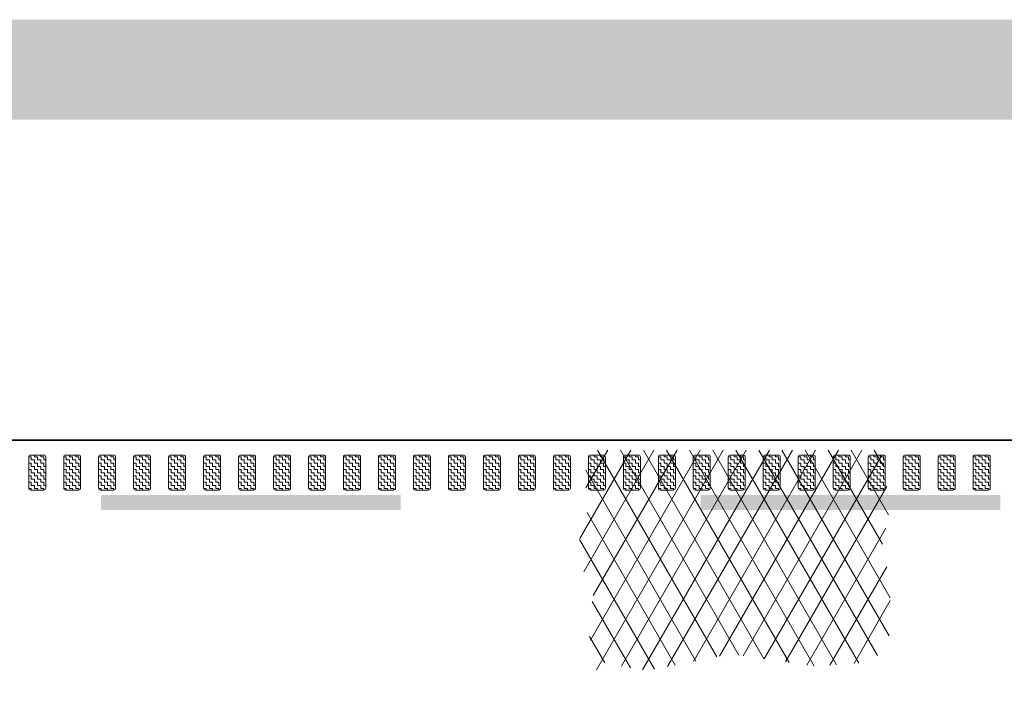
# Model space of a CAD drawing. Header units: metres. Extents: x -699 to 2316, y -1199 to 781.
# Tile 168 of 256: x 10 to 20, y -83 to -76. Entities that reach past the tile are written whole.
import ezdxf

# ---------------------------------------------------------------- set-up
doc = ezdxf.new("R2010")
doc.units = ezdxf.units.M
doc.linetypes.add('VW-3-3_STREEP', pattern=[6, 3, -3])
for name, color, linetype, lineweight in [('N-WA-VW-MARKERING_DYNAMISCH-G', 7, 'Continuous', 35), ('N-WE-VH-KANTVERHARDING-G', 210, 'Continuous', 35), ('N-WE-VH-VERHARDING_ASFALT-A', 252, 'Continuous', 18), ('N-WE-VW-MARKERING_LANGS_STREEP_33-G', 7, 'VW-3-3_STREEP', 13)]:
    doc.layers.add(name, color=color, linetype=linetype, lineweight=lineweight)
doc.layers.add('X-XX-AL-TEKENBLAD_VIEWPORT-G', color=7, linetype='Continuous', lineweight=18, plot=False)

msp = doc.modelspace()

# ---------------------------------------------------------------- hatches: boundary and pattern name
at = {"layer": 'N-WA-VW-MARKERING_DYNAMISCH-G', "lineweight": 9}
h = msp.add_hatch(dxfattribs=at)
h.set_pattern_fill('ZIGZAG', color=8, scale=0.01, angle=50.39495, style=0)
h.set_pattern_definition([(359.999999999, (277517.376857, 444069.223778), (0.0317499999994, -0.0317500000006), [0.03175, -0.03175]), (270, (277517.408607, 444069.223778), (-0.0317500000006, -0.0317499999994), [0.03175, -0.03175])])
edge = h.paths.add_edge_path()
edge.add_line((10.4966, -80.8743), (10.6266, -80.8743))
edge.add_arc((10.6266, -80.8543), 0.02, 270, 360)
edge.add_line((10.6466, -80.8543), (10.6466, -80.5443))
edge.add_arc((10.6266, -80.5443), 0.02, 0, 90)
edge.add_line((10.6266, -80.5243), (10.4966, -80.5243))
edge.add_arc((10.4966, -80.5443), 0.02, 90, 180)
edge.add_line((10.4766, -80.5443), (10.4766, -80.8543))
edge.add_arc((10.4966, -80.8543), 0.02, 180, 270)
h = msp.add_hatch(dxfattribs=at)
h.set_pattern_fill('ZIGZAG', color=8, scale=0.01, angle=50.39495, style=0)
h.set_pattern_definition([(359.999999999, (277517.726857, 444069.223778), (0.0317499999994, -0.0317500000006), [0.03175, -0.03175]), (270, (277517.758607, 444069.223778), (-0.0317500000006, -0.0317499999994), [0.03175, -0.03175])])
edge = h.paths.add_edge_path()
edge.add_line((10.8466, -80.8743), (10.9766, -80.8743))
edge.add_arc((10.9766, -80.8543), 0.02, 270, 360)
edge.add_line((10.9966, -80.8543), (10.9966, -80.5443))
edge.add_arc((10.9766, -80.5443), 0.02, 0, 90)
edge.add_line((10.9766, -80.5243), (10.8466, -80.5243))
edge.add_arc((10.8466, -80.5443), 0.02, 90, 180)
edge.add_line((10.8266, -80.5443), (10.8266, -80.8543))
edge.add_arc((10.8466, -80.8543), 0.02, 180, 270)
h = msp.add_hatch(dxfattribs=at)
h.set_pattern_fill('ZIGZAG', color=8, scale=0.01, angle=50.39495, style=0)
h.set_pattern_definition([(359.999999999, (277518.076857, 444069.223778), (0.0317499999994, -0.0317500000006), [0.03175, -0.03175]), (270, (277518.108607, 444069.223778), (-0.0317500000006, -0.0317499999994), [0.03175, -0.03175])])
edge = h.paths.add_edge_path()
edge.add_line((11.1966, -80.8743), (11.3266, -80.8743))
edge.add_arc((11.3266, -80.8543), 0.02, 270, 360)
edge.add_line((11.3466, -80.8543), (11.3466, -80.5443))
edge.add_arc((11.3266, -80.5443), 0.02, 0, 90)
edge.add_line((11.3266, -80.5243), (11.1966, -80.5243))
edge.add_arc((11.1966, -80.5443), 0.02, 90, 180)
edge.add_line((11.1766, -80.5443), (11.1766, -80.8543))
edge.add_arc((11.1966, -80.8543), 0.02, 180, 270)
h = msp.add_hatch(dxfattribs=at)
h.set_pattern_fill('ZIGZAG', color=8, scale=0.01, angle=50.39495, style=0)
h.set_pattern_definition([(359.999999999, (277518.426857, 444069.223778), (0.0317499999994, -0.0317500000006), [0.03175, -0.03175]), (270, (277518.458607, 444069.223778), (-0.0317500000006, -0.0317499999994), [0.03175, -0.03175])])
edge = h.paths.add_edge_path()
edge.add_line((11.5466, -80.8743), (11.6766, -80.8743))
edge.add_arc((11.6766, -80.8543), 0.02, 270, 360)
edge.add_line((11.6966, -80.8543), (11.6966, -80.5443))
edge.add_arc((11.6766, -80.5443), 0.02, 0, 90)
edge.add_line((11.6766, -80.5243), (11.5466, -80.5243))
edge.add_arc((11.5466, -80.5443), 0.02, 90, 180)
edge.add_line((11.5266, -80.5443), (11.5266, -80.8543))
edge.add_arc((11.5466, -80.8543), 0.02, 180, 270)
h = msp.add_hatch(dxfattribs=at)
h.set_pattern_fill('ZIGZAG', color=8, scale=0.01, angle=50.39495, style=0)
h.set_pattern_definition([(359.999999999, (277518.776857, 444069.223778), (0.0317499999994, -0.0317500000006), [0.03175, -0.03175]), (270, (277518.808607, 444069.223778), (-0.0317500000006, -0.0317499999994), [0.03175, -0.03175])])
edge = h.paths.add_edge_path()
edge.add_line((11.8966, -80.8743), (12.0266, -80.8743))
edge.add_arc((12.0266, -80.8543), 0.02, 270, 360)
edge.add_line((12.0466, -80.8543), (12.0466, -80.5443))
edge.add_arc((12.0266, -80.5443), 0.02, 0, 90)
edge.add_line((12.0266, -80.5243), (11.8966, -80.5243))
edge.add_arc((11.8966, -80.5443), 0.02, 90, 180)
edge.add_line((11.8766, -80.5443), (11.8766, -80.8543))
edge.add_arc((11.8966, -80.8543), 0.02, 180, 270)
h = msp.add_hatch(dxfattribs=at)
h.set_pattern_fill('ZIGZAG', color=8, scale=0.01, angle=50.39495, style=0)
h.set_pattern_definition([(359.999999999, (277519.126857, 444069.223778), (0.0317499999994, -0.0317500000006), [0.03175, -0.03175]), (270, (277519.158607, 444069.223778), (-0.0317500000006, -0.0317499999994), [0.03175, -0.03175])])
edge = h.paths.add_edge_path()
edge.add_line((12.2466, -80.8743), (12.3766, -80.8743))
edge.add_arc((12.3766, -80.8543), 0.02, 270, 360)
edge.add_line((12.3966, -80.8543), (12.3966, -80.5443))
edge.add_arc((12.3766, -80.5443), 0.02, 0, 90)
edge.add_line((12.3766, -80.5243), (12.2466, -80.5243))
edge.add_arc((12.2466, -80.5443), 0.02, 90, 180)
edge.add_line((12.2266, -80.5443), (12.2266, -80.8543))
edge.add_arc((12.2466, -80.8543), 0.02, 180, 270)
h = msp.add_hatch(dxfattribs=at)
h.set_pattern_fill('ZIGZAG', color=8, scale=0.01, angle=50.39495, style=0)
h.set_pattern_definition([(359.999999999, (277519.476857, 444069.223778), (0.0317499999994, -0.0317500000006), [0.03175, -0.03175]), (270, (277519.508607, 444069.223778), (-0.0317500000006, -0.0317499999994), [0.03175, -0.03175])])
edge = h.paths.add_edge_path()
edge.add_line((12.5966, -80.8743), (12.7266, -80.8743))
edge.add_arc((12.7266, -80.8543), 0.02, 270, 360)
edge.add_line((12.7466, -80.8543), (12.7466, -80.5443))
edge.add_arc((12.7266, -80.5443), 0.02, 0, 90)
edge.add_line((12.7266, -80.5243), (12.5966, -80.5243))
edge.add_arc((12.5966, -80.5443), 0.02, 90, 180)
edge.add_line((12.5766, -80.5443), (12.5766, -80.8543))
edge.add_arc((12.5966, -80.8543), 0.02, 180, 270)
h = msp.add_hatch(dxfattribs=at)
h.set_pattern_fill('ZIGZAG', color=8, scale=0.01, angle=50.39495, style=0)
h.set_pattern_definition([(359.999999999, (277519.826857, 444069.223778), (0.0317499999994, -0.0317500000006), [0.03175, -0.03175]), (270, (277519.858607, 444069.223778), (-0.0317500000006, -0.0317499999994), [0.03175, -0.03175])])
edge = h.paths.add_edge_path()
edge.add_line((12.9466, -80.8743), (13.0766, -80.8743))
edge.add_arc((13.0766, -80.8543), 0.02, 270, 360)
edge.add_line((13.0966, -80.8543), (13.0966, -80.5443))
edge.add_arc((13.0766, -80.5443), 0.02, 0, 90)
edge.add_line((13.0766, -80.5243), (12.9466, -80.5243))
edge.add_arc((12.9466, -80.5443), 0.02, 90, 180)
edge.add_line((12.9266, -80.5443), (12.9266, -80.8543))
edge.add_arc((12.9466, -80.8543), 0.02, 180, 270)
h = msp.add_hatch(dxfattribs=at)
h.set_pattern_fill('ZIGZAG', color=8, scale=0.01, angle=50.39495, style=0)
h.set_pattern_definition([(359.999999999, (277520.176857, 444069.223778), (0.0317499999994, -0.0317500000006), [0.03175, -0.03175]), (270, (277520.208607, 444069.223778), (-0.0317500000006, -0.0317499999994), [0.03175, -0.03175])])
edge = h.paths.add_edge_path()
edge.add_line((13.2966, -80.8743), (13.4266, -80.8743))
edge.add_arc((13.4266, -80.8543), 0.02, 270, 360)
edge.add_line((13.4466, -80.8543), (13.4466, -80.5443))
edge.add_arc((13.4266, -80.5443), 0.02, 0, 90)
edge.add_line((13.4266, -80.5243), (13.2966, -80.5243))
edge.add_arc((13.2966, -80.5443), 0.02, 90, 180)
edge.add_line((13.2766, -80.5443), (13.2766, -80.8543))
edge.add_arc((13.2966, -80.8543), 0.02, 180, 270)
h = msp.add_hatch(dxfattribs=at)
h.set_pattern_fill('ZIGZAG', color=8, scale=0.01, angle=50.39495, style=0)
h.set_pattern_definition([(359.999999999, (277520.526857, 444069.223778), (0.0317499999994, -0.0317500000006), [0.03175, -0.03175]), (270, (277520.558607, 444069.223778), (-0.0317500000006, -0.0317499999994), [0.03175, -0.03175])])
edge = h.paths.add_edge_path()
edge.add_line((13.6466, -80.8743), (13.7766, -80.8743))
edge.add_arc((13.7766, -80.8543), 0.02, 270, 360)
edge.add_line((13.7966, -80.8543), (13.7966, -80.5443))
edge.add_arc((13.7766, -80.5443), 0.02, 0, 90)
edge.add_line((13.7766, -80.5243), (13.6466, -80.5243))
edge.add_arc((13.6466, -80.5443), 0.02, 90, 180)
edge.add_line((13.6266, -80.5443), (13.6266, -80.8543))
edge.add_arc((13.6466, -80.8543), 0.02, 180, 270)
h = msp.add_hatch(dxfattribs=at)
h.set_pattern_fill('ZIGZAG', color=8, scale=0.01, angle=50.39495, style=0)
h.set_pattern_definition([(359.999999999, (277520.876857, 444069.223778), (0.0317499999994, -0.0317500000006), [0.03175, -0.03175]), (270, (277520.908607, 444069.223778), (-0.0317500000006, -0.0317499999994), [0.03175, -0.03175])])
edge = h.paths.add_edge_path()
edge.add_line((13.9966, -80.8743), (14.1266, -80.8743))
edge.add_arc((14.1266, -80.8543), 0.02, 270, 360)
edge.add_line((14.1466, -80.8543), (14.1466, -80.5443))
edge.add_arc((14.1266, -80.5443), 0.02, 0, 90)
edge.add_line((14.1266, -80.5243), (13.9966, -80.5243))
edge.add_arc((13.9966, -80.5443), 0.02, 90, 180)
edge.add_line((13.9766, -80.5443), (13.9766, -80.8543))
edge.add_arc((13.9966, -80.8543), 0.02, 180, 270)
h = msp.add_hatch(dxfattribs=at)
h.set_pattern_fill('ZIGZAG', color=8, scale=0.01, angle=50.39495, style=0)
h.set_pattern_definition([(359.999999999, (277521.226857, 444069.223778), (0.0317499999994, -0.0317500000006), [0.03175, -0.03175]), (270, (277521.258607, 444069.223778), (-0.0317500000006, -0.0317499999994), [0.03175, -0.03175])])
edge = h.paths.add_edge_path()
edge.add_line((14.3466, -80.8743), (14.4766, -80.8743))
edge.add_arc((14.4766, -80.8543), 0.02, 270, 360)
edge.add_line((14.4966, -80.8543), (14.4966, -80.5443))
edge.add_arc((14.4766, -80.5443), 0.02, 0, 90)
edge.add_line((14.4766, -80.5243), (14.3466, -80.5243))
edge.add_arc((14.3466, -80.5443), 0.02, 90, 180)
edge.add_line((14.3266, -80.5443), (14.3266, -80.8543))
edge.add_arc((14.3466, -80.8543), 0.02, 180, 270)
h = msp.add_hatch(dxfattribs=at)
h.set_pattern_fill('ZIGZAG', color=8, scale=0.01, angle=50.39495, style=0)
h.set_pattern_definition([(359.999999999, (277521.576857, 444069.223778), (0.0317499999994, -0.0317500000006), [0.03175, -0.03175]), (270, (277521.608607, 444069.223778), (-0.0317500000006, -0.0317499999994), [0.03175, -0.03175])])
edge = h.paths.add_edge_path()
edge.add_line((14.6966, -80.8743), (14.8266, -80.8743))
edge.add_arc((14.8266, -80.8543), 0.02, 270, 360)
edge.add_line((14.8466, -80.8543), (14.8466, -80.5443))
edge.add_arc((14.8266, -80.5443), 0.02, 0, 90)
edge.add_line((14.8266, -80.5243), (14.6966, -80.5243))
edge.add_arc((14.6966, -80.5443), 0.02, 90, 180)
edge.add_line((14.6766, -80.5443), (14.6766, -80.8543))
edge.add_arc((14.6966, -80.8543), 0.02, 180, 270)
h = msp.add_hatch(dxfattribs=at)
h.set_pattern_fill('ZIGZAG', color=8, scale=0.01, angle=50.39495, style=0)
h.set_pattern_definition([(359.999999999, (277521.926857, 444069.223778), (0.0317499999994, -0.0317500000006), [0.03175, -0.03175]), (270, (277521.958607, 444069.223778), (-0.0317500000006, -0.0317499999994), [0.03175, -0.03175])])
edge = h.paths.add_edge_path()
edge.add_line((15.0466, -80.8743), (15.1766, -80.8743))
edge.add_arc((15.1766, -80.8543), 0.02, 270, 360)
edge.add_line((15.1966, -80.8543), (15.1966, -80.5443))
edge.add_arc((15.1766, -80.5443), 0.02, 0, 90)
edge.add_line((15.1766, -80.5243), (15.0466, -80.5243))
edge.add_arc((15.0466, -80.5443), 0.02, 90, 180)
edge.add_line((15.0266, -80.5443), (15.0266, -80.8543))
edge.add_arc((15.0466, -80.8543), 0.02, 180, 270)
h = msp.add_hatch(dxfattribs=at)
h.set_pattern_fill('ZIGZAG', color=8, scale=0.01, angle=50.39495, style=0)
h.set_pattern_definition([(359.999999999, (277522.276857, 444069.223778), (0.0317499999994, -0.0317500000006), [0.03175, -0.03175]), (270, (277522.308607, 444069.223778), (-0.0317500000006, -0.0317499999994), [0.03175, -0.03175])])
edge = h.paths.add_edge_path()
edge.add_line((15.3966, -80.8743), (15.5266, -80.8743))
edge.add_arc((15.5266, -80.8543), 0.02, 270, 360)
edge.add_line((15.5466, -80.8543), (15.5466, -80.5443))
edge.add_arc((15.5266, -80.5443), 0.02, 0, 90)
edge.add_line((15.5266, -80.5243), (15.3966, -80.5243))
edge.add_arc((15.3966, -80.5443), 0.02, 90, 180)
edge.add_line((15.3766, -80.5443), (15.3766, -80.8543))
edge.add_arc((15.3966, -80.8543), 0.02, 180, 270)
h = msp.add_hatch(dxfattribs=at)
h.set_pattern_fill('ZIGZAG', color=8, scale=0.01, angle=50.39495, style=0)
h.set_pattern_definition([(359.999999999, (277522.626857, 444069.223778), (0.0317499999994, -0.0317500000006), [0.03175, -0.03175]), (270, (277522.658607, 444069.223778), (-0.0317500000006, -0.0317499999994), [0.03175, -0.03175])])
edge = h.paths.add_edge_path()
edge.add_line((15.7466, -80.8743), (15.8766, -80.8743))
edge.add_arc((15.8766, -80.8543), 0.02, 270, 360)
edge.add_line((15.8966, -80.8543), (15.8966, -80.5443))
edge.add_arc((15.8766, -80.5443), 0.02, 0, 90)
edge.add_line((15.8766, -80.5243), (15.7466, -80.5243))
edge.add_arc((15.7466, -80.5443), 0.02, 90, 180)
edge.add_line((15.7266, -80.5443), (15.7266, -80.8543))
edge.add_arc((15.7466, -80.8543), 0.02, 180, 270)
h = msp.add_hatch(dxfattribs=at)
h.set_pattern_fill('ZIGZAG', color=8, scale=0.01, angle=50.39495, style=0)
h.set_pattern_definition([(359.999999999, (277522.976857, 444069.223778), (0.0317499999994, -0.0317500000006), [0.03175, -0.03175]), (270, (277523.008607, 444069.223778), (-0.0317500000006, -0.0317499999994), [0.03175, -0.03175])])
edge = h.paths.add_edge_path()
edge.add_line((16.0966, -80.8743), (16.2266, -80.8743))
edge.add_arc((16.2266, -80.8543), 0.02, 270, 360)
edge.add_line((16.2466, -80.8543), (16.2466, -80.5443))
edge.add_arc((16.2266, -80.5443), 0.02, 0, 90)
edge.add_line((16.2266, -80.5243), (16.0966, -80.5243))
edge.add_arc((16.0966, -80.5443), 0.02, 90, 180)
edge.add_line((16.0766, -80.5443), (16.0766, -80.8543))
edge.add_arc((16.0966, -80.8543), 0.02, 180, 270)
h = msp.add_hatch(dxfattribs=at)
h.set_pattern_fill('ZIGZAG', color=8, scale=0.01, angle=50.39495, style=0)
h.set_pattern_definition([(359.999999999, (277523.326857, 444069.223778), (0.0317499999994, -0.0317500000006), [0.03175, -0.03175]), (270, (277523.358607, 444069.223778), (-0.0317500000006, -0.0317499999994), [0.03175, -0.03175])])
edge = h.paths.add_edge_path()
edge.add_line((16.4466, -80.8743), (16.5766, -80.8743))
edge.add_arc((16.5766, -80.8543), 0.02, 270, 360)
edge.add_line((16.5966, -80.8543), (16.5966, -80.5443))
edge.add_arc((16.5766, -80.5443), 0.02, 0, 90)
edge.add_line((16.5766, -80.5243), (16.4466, -80.5243))
edge.add_arc((16.4466, -80.5443), 0.02, 90, 180)
edge.add_line((16.4266, -80.5443), (16.4266, -80.8543))
edge.add_arc((16.4466, -80.8543), 0.02, 180, 270)
h = msp.add_hatch(dxfattribs=at)
h.set_pattern_fill('ZIGZAG', color=8, scale=0.01, angle=50.39495, style=0)
h.set_pattern_definition([(359.999999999, (277523.676857, 444069.223778), (0.0317499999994, -0.0317500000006), [0.03175, -0.03175]), (270, (277523.708607, 444069.223778), (-0.0317500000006, -0.0317499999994), [0.03175, -0.03175])])
edge = h.paths.add_edge_path()
edge.add_line((16.7966, -80.8743), (16.9266, -80.8743))
edge.add_arc((16.9266, -80.8543), 0.02, 270, 360)
edge.add_line((16.9466, -80.8543), (16.9466, -80.5443))
edge.add_arc((16.9266, -80.5443), 0.02, 0, 90)
edge.add_line((16.9266, -80.5243), (16.7966, -80.5243))
edge.add_arc((16.7966, -80.5443), 0.02, 90, 180)
edge.add_line((16.7766, -80.5443), (16.7766, -80.8543))
edge.add_arc((16.7966, -80.8543), 0.02, 180, 270)
h = msp.add_hatch(dxfattribs=at)
h.set_pattern_fill('ZIGZAG', color=8, scale=0.01, angle=50.39495, style=0)
h.set_pattern_definition([(359.999999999, (277524.026857, 444069.223778), (0.0317499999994, -0.0317500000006), [0.03175, -0.03175]), (270, (277524.058607, 444069.223778), (-0.0317500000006, -0.0317499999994), [0.03175, -0.03175])])
edge = h.paths.add_edge_path()
edge.add_line((17.1466, -80.8743), (17.2766, -80.8743))
edge.add_arc((17.2766, -80.8543), 0.02, 270, 360)
edge.add_line((17.2966, -80.8543), (17.2966, -80.5443))
edge.add_arc((17.2766, -80.5443), 0.02, 0, 90)
edge.add_line((17.2766, -80.5243), (17.1466, -80.5243))
edge.add_arc((17.1466, -80.5443), 0.02, 90, 180)
edge.add_line((17.1266, -80.5443), (17.1266, -80.8543))
edge.add_arc((17.1466, -80.8543), 0.02, 180, 270)
h = msp.add_hatch(dxfattribs=at)
h.set_pattern_fill('ZIGZAG', color=8, scale=0.01, angle=50.39495, style=0)
h.set_pattern_definition([(359.999999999, (277524.376857, 444069.223778), (0.0317499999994, -0.0317500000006), [0.03175, -0.03175]), (270, (277524.408607, 444069.223778), (-0.0317500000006, -0.0317499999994), [0.03175, -0.03175])])
edge = h.paths.add_edge_path()
edge.add_line((17.4966, -80.8743), (17.6266, -80.8743))
edge.add_arc((17.6266, -80.8543), 0.02, 270, 360)
edge.add_line((17.6466, -80.8543), (17.6466, -80.5443))
edge.add_arc((17.6266, -80.5443), 0.02, 0, 90)
edge.add_line((17.6266, -80.5243), (17.4966, -80.5243))
edge.add_arc((17.4966, -80.5443), 0.02, 90, 180)
edge.add_line((17.4766, -80.5443), (17.4766, -80.8543))
edge.add_arc((17.4966, -80.8543), 0.02, 180, 270)
h = msp.add_hatch(dxfattribs=at)
h.set_pattern_fill('ZIGZAG', color=8, scale=0.01, angle=50.39495, style=0)
h.set_pattern_definition([(359.999999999, (277524.726857, 444069.223778), (0.0317499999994, -0.0317500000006), [0.03175, -0.03175]), (270, (277524.758607, 444069.223778), (-0.0317500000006, -0.0317499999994), [0.03175, -0.03175])])
edge = h.paths.add_edge_path()
edge.add_line((17.8466, -80.8743), (17.9766, -80.8743))
edge.add_arc((17.9766, -80.8543), 0.02, 270, 360)
edge.add_line((17.9966, -80.8543), (17.9966, -80.5443))
edge.add_arc((17.9766, -80.5443), 0.02, 0, 90)
edge.add_line((17.9766, -80.5243), (17.8466, -80.5243))
edge.add_arc((17.8466, -80.5443), 0.02, 90, 180)
edge.add_line((17.8266, -80.5443), (17.8266, -80.8543))
edge.add_arc((17.8466, -80.8543), 0.02, 180, 270)
h = msp.add_hatch(dxfattribs=at)
h.set_pattern_fill('ZIGZAG', color=8, scale=0.01, angle=50.39495, style=0)
h.set_pattern_definition([(359.999999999, (277525.076857, 444069.223778), (0.0317499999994, -0.0317500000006), [0.03175, -0.03175]), (270, (277525.108607, 444069.223778), (-0.0317500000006, -0.0317499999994), [0.03175, -0.03175])])
edge = h.paths.add_edge_path()
edge.add_line((18.1966, -80.8743), (18.3266, -80.8743))
edge.add_arc((18.3266, -80.8543), 0.02, 270, 360)
edge.add_line((18.3466, -80.8543), (18.3466, -80.5443))
edge.add_arc((18.3266, -80.5443), 0.02, 0, 90)
edge.add_line((18.3266, -80.5243), (18.1966, -80.5243))
edge.add_arc((18.1966, -80.5443), 0.02, 90, 180)
edge.add_line((18.1766, -80.5443), (18.1766, -80.8543))
edge.add_arc((18.1966, -80.8543), 0.02, 180, 270)
h = msp.add_hatch(dxfattribs=at)
h.set_pattern_fill('ZIGZAG', color=8, scale=0.01, angle=50.39495, style=0)
h.set_pattern_definition([(359.999999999, (277525.426857, 444069.223778), (0.0317499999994, -0.0317500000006), [0.03175, -0.03175]), (270, (277525.458607, 444069.223778), (-0.0317500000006, -0.0317499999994), [0.03175, -0.03175])])
edge = h.paths.add_edge_path()
edge.add_line((18.5466, -80.8743), (18.6766, -80.8743))
edge.add_arc((18.6766, -80.8543), 0.02, 270, 360)
edge.add_line((18.6966, -80.8543), (18.6966, -80.5443))
edge.add_arc((18.6766, -80.5443), 0.02, 0, 90)
edge.add_line((18.6766, -80.5243), (18.5466, -80.5243))
edge.add_arc((18.5466, -80.5443), 0.02, 90, 180)
edge.add_line((18.5266, -80.5443), (18.5266, -80.8543))
edge.add_arc((18.5466, -80.8543), 0.02, 180, 270)
h = msp.add_hatch(dxfattribs=at)
h.set_pattern_fill('ZIGZAG', color=8, scale=0.01, angle=50.39495, style=0)
h.set_pattern_definition([(359.999999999, (277525.776857, 444069.223778), (0.0317499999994, -0.0317500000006), [0.03175, -0.03175]), (270, (277525.808607, 444069.223778), (-0.0317500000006, -0.0317499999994), [0.03175, -0.03175])])
edge = h.paths.add_edge_path()
edge.add_line((18.8966, -80.8743), (19.0266, -80.8743))
edge.add_arc((19.0266, -80.8543), 0.02, 270, 360)
edge.add_line((19.0466, -80.8543), (19.0466, -80.5443))
edge.add_arc((19.0266, -80.5443), 0.02, 0, 90)
edge.add_line((19.0266, -80.5243), (18.8966, -80.5243))
edge.add_arc((18.8966, -80.5443), 0.02, 90, 180)
edge.add_line((18.8766, -80.5443), (18.8766, -80.8543))
edge.add_arc((18.8966, -80.8543), 0.02, 180, 270)
h = msp.add_hatch(dxfattribs=at)
h.set_pattern_fill('ZIGZAG', color=8, scale=0.01, angle=50.39495, style=0)
h.set_pattern_definition([(359.999999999, (277526.126857, 444069.223778), (0.0317499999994, -0.0317500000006), [0.03175, -0.03175]), (270, (277526.158607, 444069.223778), (-0.0317500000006, -0.0317499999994), [0.03175, -0.03175])])
edge = h.paths.add_edge_path()
edge.add_line((19.2466, -80.8743), (19.3766, -80.8743))
edge.add_arc((19.3766, -80.8543), 0.02, 270, 360)
edge.add_line((19.3966, -80.8543), (19.3966, -80.5443))
edge.add_arc((19.3766, -80.5443), 0.02, 0, 90)
edge.add_line((19.3766, -80.5243), (19.2466, -80.5243))
edge.add_arc((19.2466, -80.5443), 0.02, 90, 180)
edge.add_line((19.2266, -80.5443), (19.2266, -80.8543))
edge.add_arc((19.2466, -80.8543), 0.02, 180, 270)
h = msp.add_hatch(dxfattribs=at)
h.set_pattern_fill('ZIGZAG', color=8, scale=0.01, angle=50.39495, style=0)
h.set_pattern_definition([(359.999999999, (277526.476857, 444069.223778), (0.0317499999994, -0.0317500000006), [0.03175, -0.03175]), (270, (277526.508607, 444069.223778), (-0.0317500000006, -0.0317499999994), [0.03175, -0.03175])])
edge = h.paths.add_edge_path()
edge.add_line((19.5966, -80.8743), (19.7266, -80.8743))
edge.add_arc((19.7266, -80.8543), 0.02, 270, 360)
edge.add_line((19.7466, -80.8543), (19.7466, -80.5443))
edge.add_arc((19.7266, -80.5443), 0.02, 0, 90)
edge.add_line((19.7266, -80.5243), (19.5966, -80.5243))
edge.add_arc((19.5966, -80.5443), 0.02, 90, 180)
edge.add_line((19.5766, -80.5443), (19.5766, -80.8543))
edge.add_arc((19.5966, -80.8543), 0.02, 180, 270)
h = msp.add_hatch(dxfattribs=at)
h.set_pattern_fill('ZIGZAG', color=8, scale=0.01, angle=50.39495, style=0)
h.set_pattern_definition([(359.999999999, (277526.826857, 444069.223778), (0.0317499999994, -0.0317500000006), [0.03175, -0.03175]), (270, (277526.858607, 444069.223778), (-0.0317500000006, -0.0317499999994), [0.03175, -0.03175])])
edge = h.paths.add_edge_path()
edge.add_line((19.9466, -80.8743), (20.0766, -80.8743))
edge.add_arc((20.0766, -80.8543), 0.02, 270, 360)
edge.add_line((20.0966, -80.8543), (20.0966, -80.5443))
edge.add_arc((20.0766, -80.5443), 0.02, 0, 90)
edge.add_line((20.0766, -80.5243), (19.9466, -80.5243))
edge.add_arc((19.9466, -80.5443), 0.02, 90, 180)
edge.add_line((19.9266, -80.5443), (19.9266, -80.8543))
edge.add_arc((19.9466, -80.8543), 0.02, 180, 270)

# ---------------------------------------------------------------- linework, layer by layer
at = {"layer": 'N-WA-VW-MARKERING_DYNAMISCH-G', "color": 8, "lineweight": 9}
for points in [[(10.4966, -80.8743), (10.6266, -80.8743, 0.414214), (10.6466, -80.8543), (10.6466, -80.5443, 0.414214), (10.6266, -80.5243), (10.4966, -80.5243, 0.414214), (10.4766, -80.5443), (10.4766, -80.8543, 0.414214)], [(10.8466, -80.8743), (10.9766, -80.8743, 0.414214), (10.9966, -80.8543), (10.9966, -80.5443, 0.414214), (10.9766, -80.5243), (10.8466, -80.5243, 0.414214), (10.8266, -80.5443), (10.8266, -80.8543, 0.414214)], [(11.1966, -80.8743), (11.3266, -80.8743, 0.414214), (11.3466, -80.8543), (11.3466, -80.5443, 0.414214), (11.3266, -80.5243), (11.1966, -80.5243, 0.414214), (11.1766, -80.5443), (11.1766, -80.8543, 0.414214)], [(11.5466, -80.8743), (11.6766, -80.8743, 0.414214), (11.6966, -80.8543), (11.6966, -80.5443, 0.414214), (11.6766, -80.5243), (11.5466, -80.5243, 0.414214), (11.5266, -80.5443), (11.5266, -80.8543, 0.414214)], [(11.8966, -80.8743), (12.0266, -80.8743, 0.414214), (12.0466, -80.8543), (12.0466, -80.5443, 0.414214), (12.0266, -80.5243), (11.8966, -80.5243, 0.414214), (11.8766, -80.5443), (11.8766, -80.8543, 0.414214)], [(12.2466, -80.8743), (12.3766, -80.8743, 0.414214), (12.3966, -80.8543), (12.3966, -80.5443, 0.414214), (12.3766, -80.5243), (12.2466, -80.5243, 0.414214), (12.2266, -80.5443), (12.2266, -80.8543, 0.414214)], [(12.5966, -80.8743), (12.7266, -80.8743, 0.414214), (12.7466, -80.8543), (12.7466, -80.5443, 0.414214), (12.7266, -80.5243), (12.5966, -80.5243, 0.414214), (12.5766, -80.5443), (12.5766, -80.8543, 0.414214)], [(12.9466, -80.8743), (13.0766, -80.8743, 0.414214), (13.0966, -80.8543), (13.0966, -80.5443, 0.414214), (13.0766, -80.5243), (12.9466, -80.5243, 0.414214), (12.9266, -80.5443), (12.9266, -80.8543, 0.414214)], [(13.2966, -80.8743), (13.4266, -80.8743, 0.414214), (13.4466, -80.8543), (13.4466, -80.5443, 0.414214), (13.4266, -80.5243), (13.2966, -80.5243, 0.414214), (13.2766, -80.5443), (13.2766, -80.8543, 0.414214)], [(13.6466, -80.8743), (13.7766, -80.8743, 0.414214), (13.7966, -80.8543), (13.7966, -80.5443, 0.414214), (13.7766, -80.5243), (13.6466, -80.5243, 0.414214), (13.6266, -80.5443), (13.6266, -80.8543, 0.414214)], [(13.9966, -80.8743), (14.1266, -80.8743, 0.414214), (14.1466, -80.8543), (14.1466, -80.5443, 0.414214), (14.1266, -80.5243), (13.9966, -80.5243, 0.414214), (13.9766, -80.5443), (13.9766, -80.8543, 0.414214)], [(14.3466, -80.8743), (14.4766, -80.8743, 0.414214), (14.4966, -80.8543), (14.4966, -80.5443, 0.414214), (14.4766, -80.5243), (14.3466, -80.5243, 0.414214), (14.3266, -80.5443), (14.3266, -80.8543, 0.414214)], [(14.6966, -80.8743), (14.8266, -80.8743, 0.414214), (14.8466, -80.8543), (14.8466, -80.5443, 0.414214), (14.8266, -80.5243), (14.6966, -80.5243, 0.414214), (14.6766, -80.5443), (14.6766, -80.8543, 0.414214)], [(15.0466, -80.8743), (15.1766, -80.8743, 0.414214), (15.1966, -80.8543), (15.1966, -80.5443, 0.414214), (15.1766, -80.5243), (15.0466, -80.5243, 0.414214), (15.0266, -80.5443), (15.0266, -80.8543, 0.414214)], [(15.3966, -80.8743), (15.5266, -80.8743, 0.414214), (15.5466, -80.8543), (15.5466, -80.5443, 0.414214), (15.5266, -80.5243), (15.3966, -80.5243, 0.414214), (15.3766, -80.5443), (15.3766, -80.8543, 0.414214)], [(15.7466, -80.8743), (15.8766, -80.8743, 0.414214), (15.8966, -80.8543), (15.8966, -80.5443, 0.414214), (15.8766, -80.5243), (15.7466, -80.5243, 0.414214), (15.7266, -80.5443), (15.7266, -80.8543, 0.414214)], [(16.0966, -80.8743), (16.2266, -80.8743, 0.414214), (16.2466, -80.8543), (16.2466, -80.5443, 0.414214), (16.2266, -80.5243), (16.0966, -80.5243, 0.414214), (16.0766, -80.5443), (16.0766, -80.8543, 0.414214)], [(16.4466, -80.8743), (16.5766, -80.8743, 0.414214), (16.5966, -80.8543), (16.5966, -80.5443, 0.414214), (16.5766, -80.5243), (16.4466, -80.5243, 0.414214), (16.4266, -80.5443), (16.4266, -80.8543, 0.414214)], [(16.7966, -80.8743), (16.9266, -80.8743, 0.414214), (16.9466, -80.8543), (16.9466, -80.5443, 0.414214), (16.9266, -80.5243), (16.7966, -80.5243, 0.414214), (16.7766, -80.5443), (16.7766, -80.8543, 0.414214)], [(17.1466, -80.8743), (17.2766, -80.8743, 0.414214), (17.2966, -80.8543), (17.2966, -80.5443, 0.414214), (17.2766, -80.5243), (17.1466, -80.5243, 0.414214), (17.1266, -80.5443), (17.1266, -80.8543, 0.414214)], [(17.4966, -80.8743), (17.6266, -80.8743, 0.414214), (17.6466, -80.8543), (17.6466, -80.5443, 0.414214), (17.6266, -80.5243), (17.4966, -80.5243, 0.414214), (17.4766, -80.5443), (17.4766, -80.8543, 0.414214)], [(17.8466, -80.8743), (17.9766, -80.8743, 0.414214), (17.9966, -80.8543), (17.9966, -80.5443, 0.414214), (17.9766, -80.5243), (17.8466, -80.5243, 0.414214), (17.8266, -80.5443), (17.8266, -80.8543, 0.414214)], [(18.1966, -80.8743), (18.3266, -80.8743, 0.414214), (18.3466, -80.8543), (18.3466, -80.5443, 0.414214), (18.3266, -80.5243), (18.1966, -80.5243, 0.414214), (18.1766, -80.5443), (18.1766, -80.8543, 0.414214)], [(18.5466, -80.8743), (18.6766, -80.8743, 0.414214), (18.6966, -80.8543), (18.6966, -80.5443, 0.414214), (18.6766, -80.5243), (18.5466, -80.5243, 0.414214), (18.5266, -80.5443), (18.5266, -80.8543, 0.414214)], [(18.8966, -80.8743), (19.0266, -80.8743, 0.414214), (19.0466, -80.8543), (19.0466, -80.5443, 0.414214), (19.0266, -80.5243), (18.8966, -80.5243, 0.414214), (18.8766, -80.5443), (18.8766, -80.8543, 0.414214)], [(19.2466, -80.8743), (19.3766, -80.8743, 0.414214), (19.3966, -80.8543), (19.3966, -80.5443, 0.414214), (19.3766, -80.5243), (19.2466, -80.5243, 0.414214), (19.2266, -80.5443), (19.2266, -80.8543, 0.414214)], [(19.5966, -80.8743), (19.7266, -80.8743, 0.414214), (19.7466, -80.8543), (19.7466, -80.5443, 0.414214), (19.7266, -80.5243), (19.5966, -80.5243, 0.414214), (19.5766, -80.5443), (19.5766, -80.8543, 0.414214)], [(19.9466, -80.8743), (20.0766, -80.8743, 0.414214), (20.0966, -80.8543), (20.0966, -80.5443, 0.414214), (20.0766, -80.5243), (19.9466, -80.5243, 0.414214), (19.9266, -80.5443), (19.9266, -80.8543, 0.414214)]]:
    msp.add_lwpolyline(points, format="xyb", close=True, dxfattribs=at)
at = {"layer": 'N-WE-VH-KANTVERHARDING-G'}
msp.add_line((-0.8013, -80.3743), (32.4664, -80.3743), dxfattribs=at)
at = {"layer": 'N-WE-VH-VERHARDING_ASFALT-A'}
for p, q in [((15.9913, -81.3584), (16.5017, -80.4743)), ((16.0298, -81.6917), (16.7327, -80.4743)), ((16.0522, -80.8528), (16.2708, -80.4743)), ((16.0981, -82.3734), (17.1945, -80.4743)), ((16.124, -81.9285), (16.9636, -80.4743)), ((16.1574, -82.6707), (17.4255, -80.4743)), ((16.1662, -80.4743), (17.3602, -82.5424)), ((16.3971, -80.4743), (17.5807, -82.5243)), ((16.4094, -82.6342), (17.6564, -80.4743)), ((16.6181, -82.6727), (17.8874, -80.4743)), ((16.6281, -80.4743), (17.8328, -82.561)), ((16.859, -80.4743), (18.085, -82.5977)), ((16.8681, -82.6397), (18.1183, -80.4743)), ((17.0899, -80.4743), (18.3371, -82.6345)), ((17.1288, -82.5882), (18.3492, -80.4743)), ((17.3209, -80.4743), (18.5601, -82.6207)), ((17.3895, -82.5366), (18.5802, -80.4743)), ((17.5518, -80.4743), (18.7812, -82.6037)), ((17.6239, -82.5306), (18.8111, -80.4743)), ((17.7828, -80.4743), (18.9694, -82.5296)), ((18.0137, -80.4743), (19.0855, -82.3307)), ((18.2446, -80.4743), (19.0969, -81.9504)), ((18.4756, -80.4743), (19.0192, -81.4159)), ((18.7065, -80.4743), (19.0805, -81.122)), ((18.9375, -80.4743), (19.0298, -80.6342)), ((17.837, -82.5616), (19.0121, -80.5262)), ((16.052, -80.6766), (17.1529, -82.5834)), ((18.05, -82.5926), (19.0631, -80.8378)), ((16.0643, -81.0978), (16.9457, -82.6244)), ((18.263, -82.6237), (19.0525, -81.2562)), ((15.9888, -81.3671), (16.7384, -82.6654)), ((18.4927, -82.6258), (19.0613, -81.641)), ((16.116, -81.9873), (16.499, -82.6507)), ((18.7344, -82.6073), (19.0969, -81.9794)), ((16.0878, -82.3386), (16.2405, -82.6031))]:
    msp.add_line(p, q, dxfattribs=at)
at = {"layer": 'N-WE-VW-MARKERING_LANGS_STREEP_33-G', "color": 253, "linetype": 'Continuous'}
for points in [[(11.1997, -80.9243), (14.1997, -80.9243), (11.1997, -81.0743), (14.1997, -81.0743)], [(17.1997, -80.9243), (20.1997, -80.9243), (17.1997, -81.0743), (20.1997, -81.0743)]]:
    msp.add_solid(points, dxfattribs=at)
at = {"layer": 'X-XX-AL-TEKENBLAD_VIEWPORT-G', "color": 3, "const_width": 1}
msp.add_lwpolyline([(-3.1361, -76.6719), (35.6679, -76.6719), (35.6679, -95.6337), (-3.1361, -95.6337)], dxfattribs=at)

doc.saveas('drawing.dxf')
